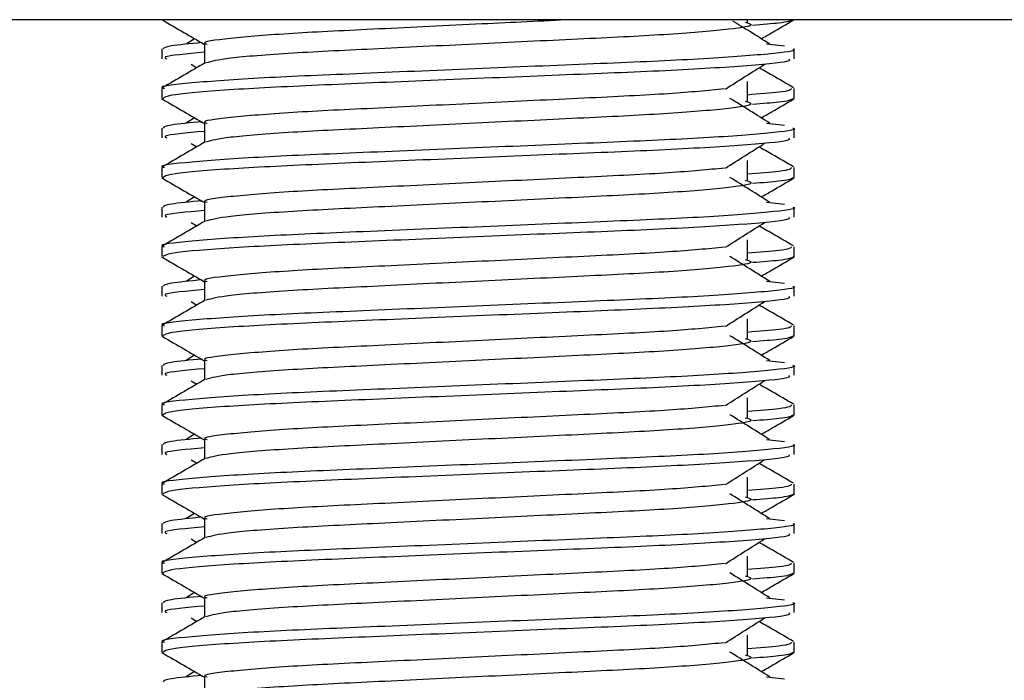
# Model space of a CAD drawing. Header units: millimetres. Extents: x 0 to 420, y 0 to 297.
# Tile 84 of 112: x 212.057 to 212.706, y 205.776 to 206.211. Entities that reach past the tile are written whole.
import ezdxf

# ---------------------------------------------------------------- set-up
doc = ezdxf.new("R2010")
doc.units = ezdxf.units.MM

msp = doc.modelspace()

# ---------------------------------------------------------------- linework, layer by layer
at = {"color": 7, "linetype": 'Continuous', "lineweight": 25}
for p, q in [((213.46575, 206.2105), (211.25185, 206.2105)), ((212.53634, 206.20888), (212.53634, 206.2105)), ((212.17212, 206.19798), (212.16649, 206.1945)), ((212.15044, 206.19125), (212.15044, 206.18473)), ((212.17863, 206.19448), (212.17863, 206.18176)), ((212.54902, 206.19451), (212.56076, 206.19324)), ((212.56717, 206.18473), (212.56717, 206.19125)), ((212.16992, 206.18118), (212.17361, 206.17885)), ((212.53634, 206.15679), (212.53634, 206.16981)), ((212.15044, 206.16518), (212.15044, 206.15869)), ((212.56717, 206.15869), (212.56717, 206.16518)), ((212.15056, 206.15841), (212.15161, 206.15818)), ((212.56626, 206.15869), (212.56704, 206.15841)), ((212.17212, 206.14589), (212.16649, 206.14241)), ((212.15044, 206.13916), (212.15044, 206.13264)), ((212.17863, 206.14239), (212.17863, 206.12967)), ((212.54902, 206.14242), (212.56076, 206.14115)), ((212.56717, 206.13264), (212.56717, 206.13916)), ((212.16992, 206.12909), (212.17361, 206.12676)), ((212.53634, 206.10469), (212.53634, 206.11772)), ((212.15044, 206.11309), (212.15044, 206.1066)), ((212.56717, 206.1066), (212.56717, 206.11309)), ((212.15056, 206.10632), (212.15161, 206.10609)), ((212.56626, 206.1066), (212.56704, 206.10632)), ((212.17212, 206.0938), (212.16649, 206.09031)), ((212.15044, 206.08706), (212.15044, 206.08055)), ((212.17863, 206.0903), (212.17863, 206.07757)), ((212.54902, 206.09033), (212.56076, 206.08906)), ((212.56717, 206.08055), (212.56717, 206.08706)), ((212.16992, 206.07699), (212.17361, 206.07467)), ((212.53634, 206.0526), (212.53634, 206.06563)), ((212.15044, 206.061), (212.15044, 206.05451)), ((212.56717, 206.05451), (212.56717, 206.061)), ((212.15056, 206.05423), (212.15161, 206.05399)), ((212.56626, 206.05451), (212.56704, 206.05423)), ((212.17212, 206.04171), (212.16649, 206.03822)), ((212.15044, 206.03497), (212.15044, 206.02846)), ((212.17863, 206.03821), (212.17863, 206.02548)), ((212.54902, 206.03823), (212.56076, 206.03697)), ((212.56717, 206.02846), (212.56717, 206.03497)), ((212.16992, 206.0249), (212.17361, 206.02258)), ((212.53634, 206.00051), (212.53634, 206.01353)), ((212.15044, 206.00891), (212.15044, 206.00241)), ((212.56717, 206.00241), (212.56717, 206.00891)), ((212.15056, 206.00214), (212.15161, 206.0019)), ((212.56626, 206.00241), (212.56704, 206.00214)), ((212.17212, 205.98962), (212.16649, 205.98613)), ((212.15044, 205.98288), (212.15044, 205.97637)), ((212.17863, 205.98611), (212.17863, 205.97339)), ((212.54902, 205.98614), (212.56076, 205.98488)), ((212.56717, 205.97637), (212.56717, 205.98288)), ((212.16992, 205.97281), (212.17361, 205.97048)), ((212.53634, 205.94842), (212.53634, 205.96144)), ((212.15044, 205.95681), (212.15044, 205.95032)), ((212.56717, 205.95032), (212.56717, 205.95681)), ((212.15056, 205.95005), (212.15161, 205.94981)), ((212.56626, 205.95032), (212.56704, 205.95005)), ((212.17212, 205.93752), (212.16649, 205.93404)), ((212.15044, 205.93079), (212.15044, 205.92428)), ((212.17863, 205.93402), (212.17863, 205.9213)), ((212.54902, 205.93405), (212.56076, 205.93279)), ((212.56717, 205.92428), (212.56717, 205.93079)), ((212.16992, 205.92072), (212.17361, 205.91839)), ((212.53634, 205.89633), (212.53634, 205.90935)), ((212.15044, 205.90472), (212.15044, 205.89823)), ((212.56717, 205.89823), (212.56717, 205.90472)), ((212.15056, 205.89795), (212.15161, 205.89772)), ((212.56626, 205.89823), (212.56704, 205.89795)), ((212.17212, 205.88543), (212.16649, 205.88195)), ((212.15044, 205.8787), (212.15044, 205.87218)), ((212.17863, 205.88193), (212.17863, 205.86921)), ((212.54902, 205.88196), (212.56076, 205.88069)), ((212.56717, 205.87218), (212.56717, 205.8787)), ((212.16992, 205.86863), (212.17361, 205.8663)), ((212.15044, 205.85263), (212.15044, 205.84614)), ((212.53634, 205.84424), (212.53634, 205.85726)), ((212.56717, 205.84614), (212.56717, 205.85263)), ((212.15056, 205.84586), (212.15161, 205.84563)), ((212.56626, 205.84614), (212.56704, 205.84586)), ((212.17212, 205.83334), (212.16649, 205.82986)), ((212.15044, 205.8266), (212.15044, 205.82009)), ((212.17863, 205.82984), (212.17863, 205.81712)), ((212.54902, 205.82987), (212.56076, 205.8286)), ((212.56717, 205.82009), (212.56717, 205.8266)), ((212.16992, 205.81654), (212.17361, 205.81421)), ((212.15044, 205.80054), (212.15044, 205.79405)), ((212.53634, 205.79214), (212.53634, 205.80517)), ((212.56717, 205.79405), (212.56717, 205.80054)), ((212.15056, 205.79377), (212.15161, 205.79354)), ((212.56626, 205.79405), (212.56704, 205.79377)), ((212.17212, 205.78125), (212.16649, 205.77776)), ((212.17863, 205.77775), (212.17863, 205.76502)), ((212.54902, 205.77778), (212.56076, 205.77651))]:
    msp.add_line(p, q, dxfattribs=at)
for points, knots in [([(212.15086, 206.21029), (212.15557, 206.20756), (212.16483, 206.2022), (212.17408, 206.19684), (212.17863, 206.19421)], [0, 0, 0, 0, 0.508867, 1, 1, 1, 1]), ([(212.42058, 206.2105), (212.40104, 206.20957), (212.35909, 206.20758), (212.29268, 206.20433), (212.23305, 206.20151), (212.19348, 206.19815), (212.17582, 206.1958), (212.17977, 206.19463), (212.18031, 206.19447)], [0, 0, 0, 0, 0.175164, 0.375954, 0.569069, 0.769815, 0.968801, 1, 1, 1, 1]), ([(212.53491, 206.2089), (212.53683, 206.20835), (212.54226, 206.20679), (212.52725, 206.20421), (212.48814, 206.20077), (212.4297, 206.1979), (212.36142, 206.19467), (212.29261, 206.19131), (212.23374, 206.18849), (212.19122, 206.18515), (212.18341, 206.18307), (212.1796, 206.18205)], [0, 0, 0, 0, 0.063807, 0.180322, 0.300081, 0.415215, 0.533317, 0.652534, 0.767193, 0.886384, 1, 1, 1, 1]), ([(212.55111, 206.1945), (212.54672, 206.19722), (212.53861, 206.20224), (212.53052, 206.20726), (212.52681, 206.20957)], [0, 0, 0, 0, 0.541277, 1, 1, 1, 1]), ([(212.56599, 206.21027), (212.5646, 206.20962), (212.56227, 206.20852), (212.54629, 206.20729), (212.5398, 206.20679)], [0, 0, 0, 0, 0.593794, 1, 1, 1, 1]), ([(212.54549, 206.19798), (212.54786, 206.19936), (212.55495, 206.20346), (212.56204, 206.20756), (212.56675, 206.21029)], [0, 0, 0, 0, 0.335187, 1, 1, 1, 1]), ([(212.17718, 206.19544), (212.16916, 206.19469), (212.1533, 206.19322), (212.15198, 206.1919), (212.15133, 206.19125)], [0, 0, 0, 0, 0.505585, 1, 1, 1, 1]), ([(212.56628, 206.19125), (212.56656, 206.19115), (212.56994, 206.19005), (212.55269, 206.18793), (212.50861, 206.18449), (212.44075, 206.18162), (212.36178, 206.17839), (212.28248, 206.17503), (212.21333, 206.17221), (212.16763, 206.16885), (212.14719, 206.1665), (212.15174, 206.16534), (212.15235, 206.16518)], [0, 0, 0, 0, 0.011024, 0.131189, 0.254695, 0.373437, 0.495237, 0.618184, 0.736438, 0.859358, 0.981202, 1, 1, 1, 1]), ([(212.17863, 206.18906), (212.16681, 206.188), (212.14993, 206.18648), (212.153, 206.18514), (212.15392, 206.18473)], [0, 0, 0, 0, 0.700207, 1, 1, 1, 1]), ([(212.17916, 206.18207), (212.17445, 206.17934), (212.16503, 206.17389), (212.15561, 206.16843), (212.1509, 206.16571)], [0, 0, 0, 0, 0.499935, 1, 1, 1, 1]), ([(212.56368, 206.18473), (212.5641, 206.18418), (212.56526, 206.18262), (212.53411, 206.17973), (212.47761, 206.17649), (212.4029, 206.17362), (212.32242, 206.17019), (212.24676, 206.16714), (212.18767, 206.16411), (212.15471, 206.16104), (212.1523, 206.15935), (212.15134, 206.15869)], [0, 0, 0, 0, 0.0687542, 0.1915913, 0.313424, 0.4320526, 0.5554842, 0.6757146, 0.7957061, 0.9191739, 1, 1, 1, 1]), ([(212.52182, 206.16486), (212.52612, 206.16758), (212.53474, 206.17302), (212.54337, 206.17846), (212.54769, 206.18118)], [0, 0, 0, 0, 0.4999896, 1, 1, 1, 1]), ([(212.5667, 206.16571), (212.56199, 206.16843), (212.55442, 206.17281), (212.54685, 206.1772), (212.54399, 206.17885)], [0, 0, 0, 0, 0.622406, 1, 1, 1, 1]), ([(212.52129, 206.16488), (212.51027, 206.16382), (212.48791, 206.16166), (212.42942, 206.15882), (212.36145, 206.1556), (212.29279, 206.15224), (212.23302, 206.14942), (212.19349, 206.14606), (212.17582, 206.14371), (212.17977, 206.14254), (212.18031, 206.14238)], [0, 0, 0, 0, 0.134031, 0.271937, 0.413399, 0.556196, 0.693534, 0.836299, 0.977812, 1, 1, 1, 1]), ([(212.56525, 206.16518), (212.56486, 206.16437), (212.56421, 206.16303), (212.54424, 206.16152), (212.53634, 206.16092)], [0, 0, 0, 0, 0.604248, 1, 1, 1, 1]), ([(212.15086, 206.15819), (212.15557, 206.15547), (212.16483, 206.15011), (212.17408, 206.14475), (212.17863, 206.14212)], [0, 0, 0, 0, 0.508867, 1, 1, 1, 1]), ([(212.53491, 206.15681), (212.53683, 206.15626), (212.54226, 206.1547), (212.52725, 206.15212), (212.48814, 206.14868), (212.4297, 206.1458), (212.36142, 206.14258), (212.29261, 206.13922), (212.23374, 206.1364), (212.19122, 206.13306), (212.18341, 206.13098), (212.1796, 206.12996)], [0, 0, 0, 0, 0.063807, 0.180322, 0.300081, 0.415215, 0.533317, 0.652534, 0.767193, 0.886384, 1, 1, 1, 1]), ([(212.55111, 206.14241), (212.54672, 206.14512), (212.53794, 206.15056), (212.52918, 206.156), (212.5248, 206.15872)], [0, 0, 0, 0, 0.500011, 1, 1, 1, 1]), ([(212.56599, 206.15818), (212.5646, 206.15753), (212.56227, 206.15643), (212.54629, 206.1552), (212.5398, 206.1547)], [0, 0, 0, 0, 0.593794, 1, 1, 1, 1]), ([(212.54549, 206.14589), (212.54786, 206.14727), (212.55495, 206.15137), (212.56204, 206.15547), (212.56675, 206.15819)], [0, 0, 0, 0, 0.3351873, 1, 1, 1, 1]), ([(212.17718, 206.14334), (212.16916, 206.1426), (212.1533, 206.14113), (212.15198, 206.13981), (212.15133, 206.13916)], [0, 0, 0, 0, 0.505585, 1, 1, 1, 1]), ([(212.56628, 206.13916), (212.56656, 206.13906), (212.56994, 206.13796), (212.55269, 206.13584), (212.50861, 206.1324), (212.44075, 206.12953), (212.36178, 206.1263), (212.28248, 206.12294), (212.21333, 206.12011), (212.16763, 206.11676), (212.14719, 206.11441), (212.15174, 206.11324), (212.15235, 206.11309)], [0, 0, 0, 0, 0.011024, 0.131189, 0.254695, 0.373437, 0.495237, 0.618184, 0.736438, 0.859358, 0.981202, 1, 1, 1, 1]), ([(212.17863, 206.13697), (212.16681, 206.13591), (212.14993, 206.13439), (212.153, 206.13305), (212.15392, 206.13264)], [0, 0, 0, 0, 0.700207, 1, 1, 1, 1]), ([(212.17916, 206.12998), (212.17445, 206.12725), (212.16503, 206.12179), (212.15561, 206.11634), (212.1509, 206.11362)], [0, 0, 0, 0, 0.499935, 1, 1, 1, 1]), ([(212.56368, 206.13264), (212.5641, 206.13208), (212.56526, 206.13053), (212.53411, 206.12764), (212.47761, 206.1244), (212.4029, 206.12153), (212.32242, 206.11809), (212.24676, 206.11504), (212.18767, 206.11202), (212.15471, 206.10894), (212.1523, 206.10726), (212.15134, 206.1066)], [0, 0, 0, 0, 0.068754, 0.191591, 0.313424, 0.432053, 0.555484, 0.675715, 0.795706, 0.919174, 1, 1, 1, 1]), ([(212.52182, 206.11277), (212.52612, 206.11549), (212.53474, 206.12093), (212.54337, 206.12637), (212.54769, 206.12909)], [0, 0, 0, 0, 0.49999, 1, 1, 1, 1]), ([(212.5667, 206.11362), (212.56199, 206.11634), (212.55442, 206.12072), (212.54685, 206.1251), (212.54399, 206.12676)], [0, 0, 0, 0, 0.622406, 1, 1, 1, 1]), ([(212.52129, 206.11279), (212.51027, 206.11173), (212.48791, 206.10956), (212.42942, 206.10673), (212.36145, 206.10351), (212.29279, 206.10015), (212.23302, 206.09732), (212.19349, 206.09397), (212.17582, 206.09162), (212.17977, 206.09045), (212.18031, 206.09029)], [0, 0, 0, 0, 0.134031, 0.271937, 0.413399, 0.556196, 0.693534, 0.836299, 0.977812, 1, 1, 1, 1]), ([(212.56525, 206.11309), (212.56486, 206.11228), (212.56421, 206.11094), (212.54424, 206.10942), (212.53634, 206.10882)], [0, 0, 0, 0, 0.604248, 1, 1, 1, 1]), ([(212.15086, 206.1061), (212.15557, 206.10338), (212.16483, 206.09802), (212.17408, 206.09266), (212.17863, 206.09003)], [0, 0, 0, 0, 0.508867, 1, 1, 1, 1]), ([(212.53491, 206.10472), (212.53683, 206.10417), (212.54226, 206.10261), (212.52725, 206.10003), (212.48814, 206.09659), (212.4297, 206.09371), (212.36142, 206.09049), (212.29261, 206.08712), (212.23374, 206.08431), (212.19122, 206.08097), (212.18341, 206.07888), (212.1796, 206.07787)], [0, 0, 0, 0, 0.063807, 0.180322, 0.300081, 0.415215, 0.533317, 0.652534, 0.767193, 0.886384, 1, 1, 1, 1]), ([(212.55111, 206.09031), (212.54672, 206.09303), (212.53794, 206.09847), (212.52918, 206.10391), (212.5248, 206.10663)], [0, 0, 0, 0, 0.5000108, 1, 1, 1, 1]), ([(212.56599, 206.10609), (212.5646, 206.10543), (212.56227, 206.10434), (212.54629, 206.10311), (212.5398, 206.10261)], [0, 0, 0, 0, 0.593794, 1, 1, 1, 1]), ([(212.54549, 206.0938), (212.54786, 206.09517), (212.55495, 206.09928), (212.56204, 206.10338), (212.56675, 206.1061)], [0, 0, 0, 0, 0.335187, 1, 1, 1, 1]), ([(212.17718, 206.09125), (212.16916, 206.09051), (212.1533, 206.08904), (212.15198, 206.08772), (212.15133, 206.08706)], [0, 0, 0, 0, 0.505585, 1, 1, 1, 1]), ([(212.56628, 206.08706), (212.56656, 206.08697), (212.56994, 206.08587), (212.55269, 206.08375), (212.50861, 206.08031), (212.44075, 206.07743), (212.36178, 206.07421), (212.28248, 206.07085), (212.21333, 206.06802), (212.16763, 206.06466), (212.14719, 206.06232), (212.15174, 206.06115), (212.15235, 206.061)], [0, 0, 0, 0, 0.011024, 0.131189, 0.254695, 0.373437, 0.495237, 0.618184, 0.736438, 0.859358, 0.981202, 1, 1, 1, 1]), ([(212.17863, 206.08488), (212.16681, 206.08381), (212.14993, 206.0823), (212.153, 206.08095), (212.15392, 206.08055)], [0, 0, 0, 0, 0.700207, 1, 1, 1, 1]), ([(212.17916, 206.07788), (212.17445, 206.07516), (212.16503, 206.0697), (212.15561, 206.06425), (212.1509, 206.06152)], [0, 0, 0, 0, 0.499935, 1, 1, 1, 1]), ([(212.56368, 206.08055), (212.5641, 206.07999), (212.56526, 206.07844), (212.53411, 206.07554), (212.47761, 206.07231), (212.4029, 206.06944), (212.32242, 206.066), (212.24676, 206.06295), (212.18767, 206.05993), (212.15471, 206.05685), (212.1523, 206.05517), (212.15134, 206.05451)], [0, 0, 0, 0, 0.068754, 0.191591, 0.313424, 0.432053, 0.555484, 0.675715, 0.795706, 0.919174, 1, 1, 1, 1]), ([(212.52182, 206.06068), (212.52612, 206.0634), (212.53474, 206.06884), (212.54337, 206.07427), (212.54769, 206.07699)], [0, 0, 0, 0, 0.49999, 1, 1, 1, 1]), ([(212.5667, 206.06152), (212.56199, 206.06425), (212.55442, 206.06863), (212.54685, 206.07301), (212.54399, 206.07467)], [0, 0, 0, 0, 0.622406, 1, 1, 1, 1]), ([(212.52129, 206.0607), (212.51027, 206.05963), (212.48791, 206.05747), (212.42942, 206.05464), (212.36145, 206.05142), (212.29279, 206.04806), (212.23302, 206.04523), (212.19349, 206.04187), (212.17582, 206.03953), (212.17977, 206.03836), (212.18031, 206.0382)], [0, 0, 0, 0, 0.1340309, 0.2719374, 0.4133992, 0.5561955, 0.6935339, 0.8362986, 0.9778119, 1, 1, 1, 1]), ([(212.56525, 206.061), (212.56486, 206.06019), (212.56421, 206.05885), (212.54424, 206.05733), (212.53634, 206.05673)], [0, 0, 0, 0, 0.604248, 1, 1, 1, 1]), ([(212.15086, 206.05401), (212.15557, 206.05128), (212.16483, 206.04593), (212.17408, 206.04057), (212.17863, 206.03794)], [0, 0, 0, 0, 0.508867, 1, 1, 1, 1]), ([(212.53491, 206.05263), (212.53683, 206.05208), (212.54226, 206.05052), (212.52725, 206.04794), (212.48814, 206.0445), (212.4297, 206.04162), (212.36142, 206.0384), (212.29261, 206.03503), (212.23374, 206.03221), (212.19122, 206.02888), (212.18341, 206.02679), (212.1796, 206.02578)], [0, 0, 0, 0, 0.063807, 0.180322, 0.300081, 0.415215, 0.533317, 0.652534, 0.767193, 0.886384, 1, 1, 1, 1]), ([(212.55111, 206.03822), (212.54672, 206.04094), (212.53794, 206.04638), (212.52918, 206.05182), (212.5248, 206.05454)], [0, 0, 0, 0, 0.500011, 1, 1, 1, 1]), ([(212.56599, 206.05399), (212.5646, 206.05334), (212.56227, 206.05224), (212.54629, 206.05102), (212.5398, 206.05052)], [0, 0, 0, 0, 0.593794, 1, 1, 1, 1]), ([(212.54549, 206.04171), (212.54786, 206.04308), (212.55495, 206.04718), (212.56204, 206.05128), (212.56675, 206.05401)], [0, 0, 0, 0, 0.3351873, 1, 1, 1, 1]), ([(212.17718, 206.03916), (212.16916, 206.03842), (212.1533, 206.03695), (212.15198, 206.03563), (212.15133, 206.03497)], [0, 0, 0, 0, 0.505585, 1, 1, 1, 1]), ([(212.56628, 206.03497), (212.56656, 206.03488), (212.56994, 206.03378), (212.55269, 206.03166), (212.50861, 206.02822), (212.44075, 206.02534), (212.36178, 206.02212), (212.28248, 206.01875), (212.21333, 206.01593), (212.16763, 206.01257), (212.14719, 206.01023), (212.15174, 206.00906), (212.15235, 206.00891)], [0, 0, 0, 0, 0.011024, 0.131189, 0.254695, 0.373437, 0.495237, 0.618184, 0.736438, 0.859358, 0.981202, 1, 1, 1, 1]), ([(212.17863, 206.03278), (212.16681, 206.03172), (212.14993, 206.03021), (212.153, 206.02886), (212.15392, 206.02846)], [0, 0, 0, 0, 0.700207, 1, 1, 1, 1]), ([(212.56368, 206.02846), (212.5641, 206.0279), (212.56526, 206.02635), (212.53411, 206.02345), (212.47761, 206.02022), (212.4029, 206.01735), (212.32242, 206.01391), (212.24676, 206.01086), (212.18767, 206.00784), (212.15471, 206.00476), (212.1523, 206.00308), (212.15134, 206.00241)], [0, 0, 0, 0, 0.068754, 0.191591, 0.313424, 0.432053, 0.555484, 0.675715, 0.795706, 0.919174, 1, 1, 1, 1]), ([(212.17916, 206.02579), (212.17445, 206.02307), (212.16503, 206.01761), (212.15561, 206.01216), (212.1509, 206.00943)], [0, 0, 0, 0, 0.499935, 1, 1, 1, 1]), ([(212.52182, 206.00859), (212.52612, 206.01131), (212.53474, 206.01675), (212.54337, 206.02218), (212.54769, 206.0249)], [0, 0, 0, 0, 0.4999896, 1, 1, 1, 1]), ([(212.5667, 206.00943), (212.56199, 206.01216), (212.55442, 206.01654), (212.54685, 206.02092), (212.54399, 206.02258)], [0, 0, 0, 0, 0.622406, 1, 1, 1, 1]), ([(212.52129, 206.00861), (212.51027, 206.00754), (212.48791, 206.00538), (212.42942, 206.00255), (212.36145, 205.99933), (212.29279, 205.99596), (212.23302, 205.99314), (212.19349, 205.98978), (212.17582, 205.98743), (212.17977, 205.98627), (212.18031, 205.98611)], [0, 0, 0, 0, 0.1340309, 0.2719374, 0.4133992, 0.5561955, 0.6935339, 0.8362986, 0.9778119, 1, 1, 1, 1]), ([(212.56525, 206.00891), (212.56486, 206.0081), (212.56421, 206.00676), (212.54424, 206.00524), (212.53634, 206.00464)], [0, 0, 0, 0, 0.604248, 1, 1, 1, 1]), ([(212.15086, 206.00192), (212.15557, 205.99919), (212.16483, 205.99384), (212.17408, 205.98848), (212.17863, 205.98584)], [0, 0, 0, 0, 0.508867, 1, 1, 1, 1]), ([(212.53491, 206.00054), (212.53683, 205.99998), (212.54226, 205.99842), (212.52725, 205.99585), (212.48814, 205.99241), (212.4297, 205.98953), (212.36142, 205.9863), (212.29261, 205.98294), (212.23374, 205.98012), (212.19122, 205.97678), (212.18341, 205.9747), (212.1796, 205.97368)], [0, 0, 0, 0, 0.063807, 0.180322, 0.300081, 0.415215, 0.533317, 0.652534, 0.767193, 0.886384, 1, 1, 1, 1]), ([(212.55111, 205.98613), (212.54672, 205.98885), (212.53794, 205.99429), (212.52918, 205.99973), (212.5248, 206.00244)], [0, 0, 0, 0, 0.500011, 1, 1, 1, 1]), ([(212.56599, 206.0019), (212.5646, 206.00125), (212.56227, 206.00015), (212.54629, 205.99893), (212.5398, 205.99843)], [0, 0, 0, 0, 0.593794, 1, 1, 1, 1]), ([(212.54549, 205.98962), (212.54786, 205.99099), (212.55495, 205.99509), (212.56204, 205.99919), (212.56675, 206.00192)], [0, 0, 0, 0, 0.335187, 1, 1, 1, 1]), ([(212.17718, 205.98707), (212.16916, 205.98633), (212.1533, 205.98486), (212.15198, 205.98353), (212.15133, 205.98288)], [0, 0, 0, 0, 0.505585, 1, 1, 1, 1]), ([(212.56628, 205.98288), (212.56656, 205.98279), (212.56994, 205.98169), (212.55269, 205.97957), (212.50861, 205.97613), (212.44075, 205.97325), (212.36178, 205.97003), (212.28248, 205.96666), (212.21333, 205.96384), (212.16763, 205.96048), (212.14719, 205.95814), (212.15174, 205.95697), (212.15235, 205.95681)], [0, 0, 0, 0, 0.011024, 0.131189, 0.254695, 0.373437, 0.495237, 0.618184, 0.736438, 0.859358, 0.981202, 1, 1, 1, 1]), ([(212.17863, 205.98069), (212.16681, 205.97963), (212.14993, 205.97811), (212.153, 205.97677), (212.15392, 205.97637)], [0, 0, 0, 0, 0.700207, 1, 1, 1, 1]), ([(212.56368, 205.97637), (212.5641, 205.97581), (212.56526, 205.97425), (212.53411, 205.97136), (212.47761, 205.96812), (212.4029, 205.96525), (212.32242, 205.96182), (212.24676, 205.95877), (212.18767, 205.95574), (212.15471, 205.95267), (212.1523, 205.95099), (212.15134, 205.95032)], [0, 0, 0, 0, 0.068754, 0.191591, 0.313424, 0.432053, 0.555484, 0.675715, 0.795706, 0.919174, 1, 1, 1, 1]), ([(212.17916, 205.9737), (212.17445, 205.97097), (212.16503, 205.96552), (212.15561, 205.96007), (212.1509, 205.95734)], [0, 0, 0, 0, 0.499935, 1, 1, 1, 1]), ([(212.52182, 205.9565), (212.52612, 205.95922), (212.53474, 205.96465), (212.54337, 205.97009), (212.54769, 205.97281)], [0, 0, 0, 0, 0.49999, 1, 1, 1, 1]), ([(212.5667, 205.95734), (212.56199, 205.96007), (212.55442, 205.96445), (212.54685, 205.96883), (212.54399, 205.97048)], [0, 0, 0, 0, 0.622406, 1, 1, 1, 1]), ([(212.52129, 205.95652), (212.51027, 205.95545), (212.48791, 205.95329), (212.42942, 205.95046), (212.36145, 205.94724), (212.29279, 205.94387), (212.23302, 205.94105), (212.19349, 205.93769), (212.17582, 205.93534), (212.17977, 205.93417), (212.18031, 205.93402)], [0, 0, 0, 0, 0.1340309, 0.2719374, 0.4133992, 0.5561955, 0.6935339, 0.8362986, 0.9778119, 1, 1, 1, 1]), ([(212.56525, 205.95681), (212.56486, 205.956), (212.56421, 205.95466), (212.54424, 205.95315), (212.53634, 205.95255)], [0, 0, 0, 0, 0.604248, 1, 1, 1, 1]), ([(212.15086, 205.94983), (212.15557, 205.9471), (212.16483, 205.94174), (212.17408, 205.93639), (212.17863, 205.93375)], [0, 0, 0, 0, 0.508867, 1, 1, 1, 1]), ([(212.53491, 205.94844), (212.53683, 205.94789), (212.54226, 205.94633), (212.52725, 205.94375), (212.48814, 205.94031), (212.4297, 205.93744), (212.36142, 205.93421), (212.29261, 205.93085), (212.23374, 205.92803), (212.19122, 205.92469), (212.18341, 205.92261), (212.1796, 205.92159)], [0, 0, 0, 0, 0.063807, 0.180322, 0.300081, 0.415215, 0.533317, 0.652534, 0.767193, 0.886384, 1, 1, 1, 1]), ([(212.55111, 205.93404), (212.54672, 205.93676), (212.53794, 205.9422), (212.52918, 205.94763), (212.5248, 205.95035)], [0, 0, 0, 0, 0.500011, 1, 1, 1, 1]), ([(212.56599, 205.94981), (212.5646, 205.94916), (212.56227, 205.94806), (212.54629, 205.94683), (212.5398, 205.94633)], [0, 0, 0, 0, 0.593794, 1, 1, 1, 1]), ([(212.54549, 205.93752), (212.54786, 205.9389), (212.55495, 205.943), (212.56204, 205.9471), (212.56675, 205.94983)], [0, 0, 0, 0, 0.335187, 1, 1, 1, 1]), ([(212.56628, 205.93079), (212.56656, 205.9307), (212.56994, 205.9296), (212.55269, 205.92748), (212.50861, 205.92404), (212.44075, 205.92116), (212.36178, 205.91793), (212.28248, 205.91457), (212.21333, 205.91175), (212.16763, 205.90839), (212.14719, 205.90604), (212.15174, 205.90488), (212.15235, 205.90472)], [0, 0, 0, 0, 0.011024, 0.131189, 0.254695, 0.373437, 0.495237, 0.618184, 0.736438, 0.859358, 0.981202, 1, 1, 1, 1]), ([(212.17718, 205.93498), (212.16916, 205.93423), (212.1533, 205.93276), (212.15198, 205.93144), (212.15133, 205.93079)], [0, 0, 0, 0, 0.505585, 1, 1, 1, 1]), ([(212.56368, 205.92428), (212.5641, 205.92372), (212.56526, 205.92216), (212.53411, 205.91927), (212.47761, 205.91603), (212.4029, 205.91316), (212.32242, 205.90973), (212.24676, 205.90668), (212.18767, 205.90365), (212.15471, 205.90058), (212.1523, 205.8989), (212.15134, 205.89823)], [0, 0, 0, 0, 0.068754, 0.191591, 0.313424, 0.432053, 0.555484, 0.675715, 0.795706, 0.919174, 1, 1, 1, 1]), ([(212.17863, 205.9286), (212.16681, 205.92754), (212.14993, 205.92602), (212.153, 205.92468), (212.15392, 205.92428)], [0, 0, 0, 0, 0.700207, 1, 1, 1, 1]), ([(212.17916, 205.92161), (212.17445, 205.91888), (212.16503, 205.91343), (212.15561, 205.90798), (212.1509, 205.90525)], [0, 0, 0, 0, 0.499935, 1, 1, 1, 1]), ([(212.52182, 205.90441), (212.52612, 205.90712), (212.53474, 205.91256), (212.54337, 205.918), (212.54769, 205.92072)], [0, 0, 0, 0, 0.49999, 1, 1, 1, 1]), ([(212.5667, 205.90525), (212.56199, 205.90798), (212.55442, 205.91236), (212.54685, 205.91674), (212.54399, 205.91839)], [0, 0, 0, 0, 0.622406, 1, 1, 1, 1]), ([(212.52129, 205.90442), (212.51027, 205.90336), (212.48791, 205.9012), (212.42942, 205.89836), (212.36145, 205.89515), (212.29279, 205.89178), (212.23302, 205.88896), (212.19349, 205.8856), (212.17582, 205.88325), (212.17977, 205.88208), (212.18031, 205.88192)], [0, 0, 0, 0, 0.1340309, 0.2719374, 0.4133992, 0.5561955, 0.6935339, 0.8362986, 0.9778119, 1, 1, 1, 1]), ([(212.56525, 205.90472), (212.56486, 205.90391), (212.56421, 205.90257), (212.54424, 205.90106), (212.53634, 205.90046)], [0, 0, 0, 0, 0.604248, 1, 1, 1, 1]), ([(212.15086, 205.89773), (212.15557, 205.89501), (212.16483, 205.88965), (212.17408, 205.88429), (212.17863, 205.88166)], [0, 0, 0, 0, 0.508867, 1, 1, 1, 1]), ([(212.53491, 205.89635), (212.53683, 205.8958), (212.54226, 205.89424), (212.52725, 205.89166), (212.48814, 205.88822), (212.4297, 205.88535), (212.36142, 205.88212), (212.29261, 205.87876), (212.23374, 205.87594), (212.19122, 205.8726), (212.18341, 205.87052), (212.1796, 205.8695)], [0, 0, 0, 0, 0.063807, 0.180322, 0.300081, 0.415215, 0.533317, 0.652534, 0.767193, 0.886384, 1, 1, 1, 1]), ([(212.55111, 205.88195), (212.54672, 205.88467), (212.53794, 205.8901), (212.52918, 205.89554), (212.5248, 205.89826)], [0, 0, 0, 0, 0.500011, 1, 1, 1, 1]), ([(212.56599, 205.89772), (212.5646, 205.89707), (212.56227, 205.89597), (212.54629, 205.89474), (212.5398, 205.89424)], [0, 0, 0, 0, 0.593794, 1, 1, 1, 1]), ([(212.54549, 205.88543), (212.54786, 205.88681), (212.55495, 205.89091), (212.56204, 205.89501), (212.56675, 205.89773)], [0, 0, 0, 0, 0.335187, 1, 1, 1, 1]), ([(212.56628, 205.8787), (212.56656, 205.8786), (212.56994, 205.8775), (212.55269, 205.87538), (212.50861, 205.87194), (212.44075, 205.86907), (212.36178, 205.86584), (212.28248, 205.86248), (212.21333, 205.85966), (212.16763, 205.8563), (212.14719, 205.85395), (212.15174, 205.85279), (212.15235, 205.85263)], [0, 0, 0, 0, 0.011024, 0.131189, 0.254695, 0.373437, 0.495237, 0.618184, 0.736438, 0.859358, 0.981202, 1, 1, 1, 1]), ([(212.17718, 205.88288), (212.16916, 205.88214), (212.1533, 205.88067), (212.15198, 205.87935), (212.15133, 205.8787)], [0, 0, 0, 0, 0.505585, 1, 1, 1, 1]), ([(212.56368, 205.87218), (212.5641, 205.87163), (212.56526, 205.87007), (212.53411, 205.86718), (212.47761, 205.86394), (212.4029, 205.86107), (212.32242, 205.85764), (212.24676, 205.85459), (212.18767, 205.85156), (212.15471, 205.84849), (212.1523, 205.8468), (212.15134, 205.84614)], [0, 0, 0, 0, 0.068754, 0.191591, 0.313424, 0.432053, 0.555484, 0.675715, 0.795706, 0.919174, 1, 1, 1, 1]), ([(212.17863, 205.87651), (212.16681, 205.87545), (212.14993, 205.87393), (212.153, 205.87259), (212.15392, 205.87218)], [0, 0, 0, 0, 0.700207, 1, 1, 1, 1]), ([(212.17916, 205.86952), (212.17445, 205.86679), (212.16503, 205.86134), (212.15561, 205.85588), (212.1509, 205.85316)], [0, 0, 0, 0, 0.499935, 1, 1, 1, 1]), ([(212.52182, 205.85231), (212.52612, 205.85503), (212.53474, 205.86047), (212.54337, 205.86591), (212.54769, 205.86863)], [0, 0, 0, 0, 0.49999, 1, 1, 1, 1]), ([(212.5667, 205.85316), (212.56199, 205.85588), (212.55442, 205.86026), (212.54685, 205.86465), (212.54399, 205.8663)], [0, 0, 0, 0, 0.622406, 1, 1, 1, 1]), ([(212.52129, 205.85233), (212.51027, 205.85127), (212.48791, 205.84911), (212.42942, 205.84627), (212.36145, 205.84305), (212.29279, 205.83969), (212.23302, 205.83687), (212.19349, 205.83351), (212.17582, 205.83116), (212.17977, 205.82999), (212.18031, 205.82983)], [0, 0, 0, 0, 0.134031, 0.271937, 0.413399, 0.556196, 0.693534, 0.836299, 0.977812, 1, 1, 1, 1]), ([(212.56525, 205.85263), (212.56486, 205.85182), (212.56421, 205.85048), (212.54424, 205.84897), (212.53634, 205.84837)], [0, 0, 0, 0, 0.604248, 1, 1, 1, 1]), ([(212.15086, 205.84564), (212.15557, 205.84292), (212.16483, 205.83756), (212.17408, 205.8322), (212.17863, 205.82957)], [0, 0, 0, 0, 0.508867, 1, 1, 1, 1]), ([(212.55111, 205.82986), (212.54672, 205.83257), (212.53794, 205.83801), (212.52918, 205.84345), (212.5248, 205.84617)], [0, 0, 0, 0, 0.5000108, 1, 1, 1, 1]), ([(212.56599, 205.84563), (212.5646, 205.84498), (212.56227, 205.84388), (212.54629, 205.84265), (212.5398, 205.84215)], [0, 0, 0, 0, 0.593794, 1, 1, 1, 1]), ([(212.54549, 205.83334), (212.54786, 205.83472), (212.55495, 205.83882), (212.56204, 205.84292), (212.56675, 205.84564)], [0, 0, 0, 0, 0.3351873, 1, 1, 1, 1]), ([(212.53491, 205.84426), (212.53683, 205.84371), (212.54226, 205.84215), (212.52725, 205.83957), (212.48814, 205.83613), (212.4297, 205.83325), (212.36142, 205.83003), (212.29261, 205.82666), (212.23374, 205.82385), (212.19122, 205.82051), (212.18341, 205.81843), (212.1796, 205.81741)], [0, 0, 0, 0, 0.063807, 0.180322, 0.300081, 0.415215, 0.533317, 0.652534, 0.767193, 0.886384, 1, 1, 1, 1]), ([(212.56628, 205.8266), (212.56656, 205.82651), (212.56994, 205.82541), (212.55269, 205.82329), (212.50861, 205.81985), (212.44075, 205.81698), (212.36178, 205.81375), (212.28248, 205.81039), (212.21333, 205.80756), (212.16763, 205.8042), (212.14719, 205.80186), (212.15174, 205.80069), (212.15235, 205.80054)], [0, 0, 0, 0, 0.011024, 0.131189, 0.254695, 0.373437, 0.495237, 0.618184, 0.736438, 0.859358, 0.981202, 1, 1, 1, 1]), ([(212.17718, 205.83079), (212.16916, 205.83005), (212.1533, 205.82858), (212.15198, 205.82726), (212.15133, 205.8266)], [0, 0, 0, 0, 0.505585, 1, 1, 1, 1]), ([(212.56368, 205.82009), (212.5641, 205.81953), (212.56526, 205.81798), (212.53411, 205.81509), (212.47761, 205.81185), (212.4029, 205.80898), (212.32242, 205.80554), (212.24676, 205.80249), (212.18767, 205.79947), (212.15471, 205.79639), (212.1523, 205.79471), (212.15134, 205.79405)], [0, 0, 0, 0, 0.068754, 0.191591, 0.313424, 0.432053, 0.555484, 0.675715, 0.795706, 0.919174, 1, 1, 1, 1]), ([(212.17863, 205.82442), (212.16681, 205.82335), (212.14993, 205.82184), (212.153, 205.82049), (212.15392, 205.82009)], [0, 0, 0, 0, 0.700207, 1, 1, 1, 1]), ([(212.17916, 205.81743), (212.17445, 205.8147), (212.16503, 205.80924), (212.15561, 205.80379), (212.1509, 205.80107)], [0, 0, 0, 0, 0.499935, 1, 1, 1, 1]), ([(212.52182, 205.80022), (212.52612, 205.80294), (212.53474, 205.80838), (212.54337, 205.81382), (212.54769, 205.81654)], [0, 0, 0, 0, 0.49999, 1, 1, 1, 1]), ([(212.5667, 205.80107), (212.56199, 205.80379), (212.55442, 205.80817), (212.54685, 205.81255), (212.54399, 205.81421)], [0, 0, 0, 0, 0.622406, 1, 1, 1, 1]), ([(212.52129, 205.80024), (212.51027, 205.79918), (212.48791, 205.79701), (212.42942, 205.79418), (212.36145, 205.79096), (212.29279, 205.7876), (212.23302, 205.78477), (212.19349, 205.78141), (212.17582, 205.77907), (212.17977, 205.7779), (212.18031, 205.77774)], [0, 0, 0, 0, 0.134031, 0.271937, 0.413399, 0.556196, 0.693534, 0.836299, 0.977812, 1, 1, 1, 1]), ([(212.56525, 205.80054), (212.56486, 205.79973), (212.56421, 205.79839), (212.54424, 205.79687), (212.53634, 205.79627)], [0, 0, 0, 0, 0.604248, 1, 1, 1, 1]), ([(212.15086, 205.79355), (212.15557, 205.79083), (212.16483, 205.78547), (212.17408, 205.78011), (212.17863, 205.77748)], [0, 0, 0, 0, 0.508867, 1, 1, 1, 1]), ([(212.55111, 205.77776), (212.54672, 205.78048), (212.53794, 205.78592), (212.52918, 205.79136), (212.5248, 205.79408)], [0, 0, 0, 0, 0.500011, 1, 1, 1, 1]), ([(212.56599, 205.79354), (212.5646, 205.79288), (212.56227, 205.79179), (212.54629, 205.79056), (212.5398, 205.79006)], [0, 0, 0, 0, 0.593794, 1, 1, 1, 1]), ([(212.54549, 205.78125), (212.54786, 205.78262), (212.55495, 205.78673), (212.56204, 205.79083), (212.56675, 205.79355)], [0, 0, 0, 0, 0.335187, 1, 1, 1, 1]), ([(212.53491, 205.79217), (212.53683, 205.79162), (212.54226, 205.79006), (212.52725, 205.78748), (212.48814, 205.78404), (212.4297, 205.78116), (212.36142, 205.77794), (212.29261, 205.77457), (212.23374, 205.77176), (212.19122, 205.76842), (212.18341, 205.76633), (212.1796, 205.76532)], [0, 0, 0, 0, 0.063807, 0.180322, 0.300081, 0.415215, 0.533317, 0.652534, 0.767193, 0.886384, 1, 1, 1, 1]), ([(212.17718, 205.7787), (212.16916, 205.77796), (212.1533, 205.77649), (212.15198, 205.77517), (212.15133, 205.77451)], [0, 0, 0, 0, 0.505585, 1, 1, 1, 1])]:
    msp.add_open_spline(points, degree=3, knots=knots, dxfattribs=at)

doc.saveas('drawing.dxf')
